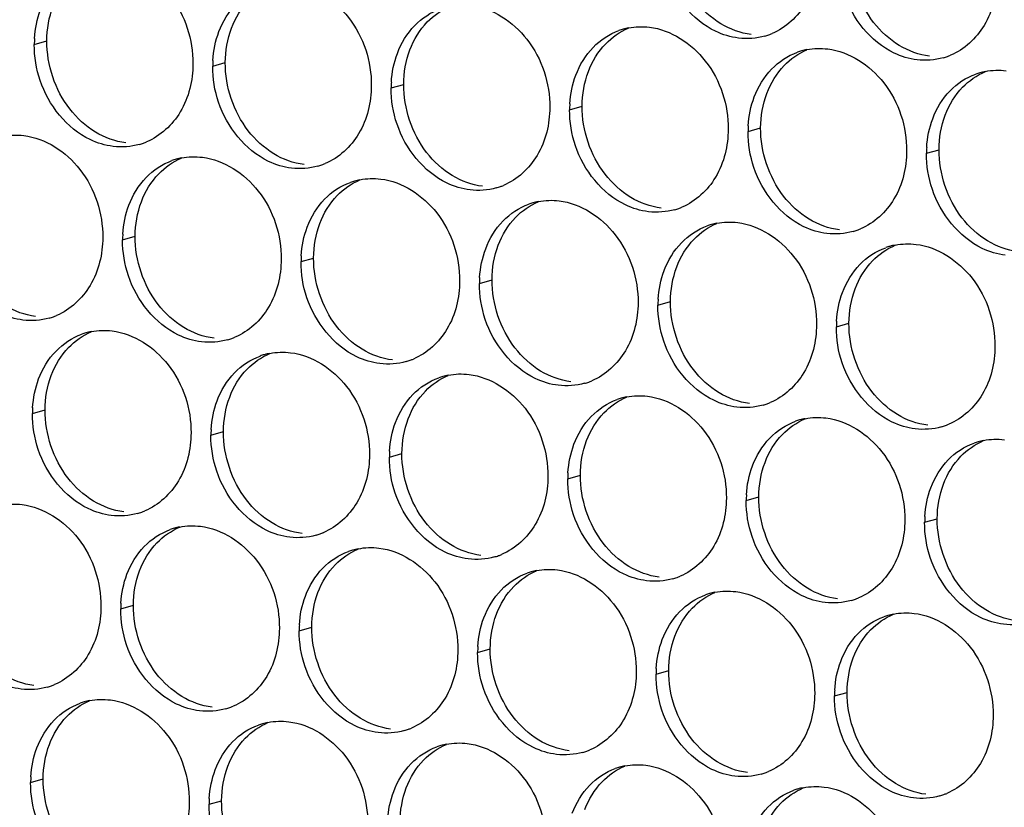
# Paper-space layout '45651_1_3' of a CAD drawing. Header units: millimetres. Extents: x -231 to 594, y 0 to 420.
# Tile 198 of 247: x 112.52 to 120.9, y 268.48 to 275.19. Entities that reach past the tile are written whole.
import ezdxf

# ---------------------------------------------------------------- set-up
doc = ezdxf.new("R2010")
doc.units = ezdxf.units.MM
doc.header["$LTSCALE"] = 32.67
doc.layers.add('02___PRT_ALL_AXES', color=7, linetype='CONTINUOUS')

psp = doc.layouts.new('45651_1_3')

# ---------------------------------------------------------------- linework, layer by layer
at = {"layer": '02___PRT_ALL_AXES', "color": 7, "linetype": 'CONTINUOUS'}
for p, q in [((112.644, 274.9772), (112.7512, 275.0078)), ((114.1636, 274.7917), (114.2708, 274.8224)), ((115.6832, 274.6062), (115.7904, 274.6369)), ((117.2028, 274.4207), (117.31, 274.4514)), ((118.7224, 274.2352), (118.8296, 274.2659)), ((120.242, 274.0498), (120.3492, 274.0804)), ((113.3961, 273.312), (113.5033, 273.3426)), ((114.9156, 273.1265), (115.0228, 273.1572)), ((116.4352, 272.941), (116.5424, 272.9717)), ((117.9548, 272.7555), (118.062, 272.7862)), ((119.4744, 272.5701), (119.5816, 272.6007)), ((112.6285, 271.8323), (112.7357, 271.8629)), ((114.1481, 271.6468), (114.2553, 271.6775)), ((115.6677, 271.4613), (115.7749, 271.492)), ((117.1872, 271.2758), (117.2944, 271.3065)), ((118.7068, 271.0904), (118.814, 271.121)), ((120.2264, 270.9049), (120.3336, 270.9356)), ((113.3805, 270.1671), (113.4877, 270.1978)), ((114.9001, 269.9816), (115.0073, 270.0123)), ((116.4197, 269.7961), (116.5269, 269.8268)), ((117.9393, 269.6106), (118.0465, 269.6413)), ((119.4589, 269.4252), (119.5661, 269.4559)), ((112.613, 268.6874), (112.7202, 268.718)), ((114.1325, 268.5019), (114.2397, 268.5326))]:
    psp.add_line(p, q, dxfattribs=at)
at = {"layer": '02___PRT_ALL_AXES', "color": 3, "linetype": 'CONTINUOUS'}
for centre, radius, start, end in [((117.8096, 274.5767), 0.5519, 100.97724, 105.93831), ((113.5359, 274.9727), 0.8918, 176.51802, 179.71686), ((117.8082, 274.5817), 0.5467, 105.94061, 109.76751), ((118.7157, 275.5746), 0.5467, 285.94061, 289.76751), ((118.7152, 275.5759), 0.5481, 289.77289, 292.73686), ((119.3278, 274.3962), 0.5467, 105.94061, 109.76751), ((119.3292, 274.3912), 0.5519, 100.97724, 105.93831), ((120.2353, 275.3891), 0.5467, 285.94061, 289.76751), ((120.2347, 275.3904), 0.5481, 289.77289, 292.73686), ((115.0554, 274.7873), 0.8918, 176.51802, 179.71686), ((120.8474, 274.2108), 0.5467, 105.94061, 109.76751), ((120.8488, 274.2057), 0.5519, 100.97724, 105.93831), ((116.575, 274.6018), 0.8918, 176.51802, 179.71686), ((118.0946, 274.4163), 0.8918, 176.51802, 179.71686), ((119.6142, 274.2308), 0.8918, 176.51802, 179.71686), ((113.3894, 274.6513), 0.5467, 285.94061, 289.76751), ((113.3888, 274.6526), 0.5481, 289.77289, 292.73686), ((121.1338, 274.0454), 0.8918, 176.51802, 179.71686), ((114.0015, 273.473), 0.5467, 105.94061, 109.76751), ((114.0029, 273.4679), 0.5519, 100.97724, 105.93831), ((114.909, 274.4658), 0.5467, 285.94061, 289.76751), ((114.9084, 274.4671), 0.5481, 289.77289, 292.73686), ((115.5211, 273.2875), 0.5467, 105.94061, 109.76751), ((115.5225, 273.2825), 0.5519, 100.97724, 105.93831), ((116.428, 274.2817), 0.5481, 289.77289, 292.73686), ((116.4285, 274.2803), 0.5467, 285.94061, 289.76751), ((117.0406, 273.102), 0.5467, 105.94061, 109.76751), ((117.042, 273.097), 0.5519, 100.97724, 105.93831), ((117.9481, 274.0949), 0.5467, 285.94061, 289.76751), ((117.9476, 274.0962), 0.5481, 289.77289, 292.73686), ((118.5602, 272.9165), 0.5467, 105.94061, 109.76751), ((118.5616, 272.9115), 0.5519, 100.97724, 105.93831), ((114.2879, 273.3076), 0.8918, 176.51802, 179.71686), ((119.4677, 273.9094), 0.5467, 285.94061, 289.76751), ((119.4672, 273.9107), 0.5481, 289.77289, 292.73686), ((120.0812, 272.726), 0.5519, 100.97724, 105.93831), ((120.0798, 272.7311), 0.5467, 105.94061, 109.76751), ((115.8075, 273.1221), 0.8918, 176.51802, 179.71686), ((117.3271, 272.9366), 0.8918, 176.51802, 179.71686), ((118.8466, 272.7511), 0.8918, 176.51802, 179.71686), ((112.6218, 273.1716), 0.5467, 285.94061, 289.76751), ((112.6213, 273.1729), 0.5481, 289.77289, 292.73686), ((120.3662, 272.5657), 0.8918, 176.51802, 179.71686), ((113.2339, 271.9933), 0.5467, 105.94061, 109.76751), ((113.2353, 271.9882), 0.5519, 100.97724, 105.93831), ((114.1414, 272.9861), 0.5467, 285.94061, 289.76751), ((114.1409, 272.9874), 0.5481, 289.77289, 292.73686), ((114.7549, 271.8027), 0.5519, 100.97724, 105.93831), ((114.7535, 271.8078), 0.5467, 105.94061, 109.76751), ((115.661, 272.8006), 0.5467, 285.94061, 289.76751), ((115.6604, 272.8019), 0.5481, 289.77289, 292.73686), ((116.2731, 271.6223), 0.5467, 105.94061, 109.76751), ((116.2745, 271.6173), 0.5519, 100.97724, 105.93831), ((117.1806, 272.6152), 0.5467, 285.94061, 289.76751), ((117.18, 272.6165), 0.5481, 289.77289, 292.73686), ((117.7927, 271.4368), 0.5467, 105.94061, 109.76751), ((117.7941, 271.4318), 0.5519, 100.97724, 105.93831), ((118.6996, 272.431), 0.5481, 289.77289, 292.73686), ((113.5203, 271.8279), 0.8918, 176.51802, 179.71686), ((118.7001, 272.4297), 0.5467, 285.94061, 289.76751), ((119.3122, 271.2513), 0.5467, 105.94061, 109.76751), ((119.3137, 271.2463), 0.5519, 100.97724, 105.93831), ((115.0399, 271.6424), 0.8918, 176.51802, 179.71686), ((120.2197, 272.2442), 0.5467, 285.94061, 289.76751), ((120.2192, 272.2455), 0.5481, 289.77289, 292.73686), ((120.8318, 271.0659), 0.5467, 105.94061, 109.76751), ((120.8332, 271.0608), 0.5519, 100.97724, 105.93831), ((116.5595, 271.4569), 0.8918, 176.51802, 179.71686), ((118.0791, 271.2714), 0.8918, 176.51802, 179.71686), ((119.5987, 271.0859), 0.8918, 176.51802, 179.71686), ((113.3733, 271.5077), 0.5481, 289.77289, 292.73686), ((113.3738, 271.5064), 0.5467, 285.94061, 289.76751), ((121.1182, 270.9005), 0.8918, 176.51802, 179.71686), ((113.9859, 270.3281), 0.5467, 105.94061, 109.76751), ((113.9873, 270.323), 0.5519, 100.97724, 105.93831), ((114.8934, 271.3209), 0.5467, 285.94061, 289.76751), ((114.8929, 271.3222), 0.5481, 289.77289, 292.73686), ((115.5055, 270.1426), 0.5467, 105.94061, 109.76751), ((115.5069, 270.1376), 0.5519, 100.97724, 105.93831), ((116.413, 271.1354), 0.5467, 285.94061, 289.76751), ((116.4125, 271.1368), 0.5481, 289.77289, 292.73686), ((117.0251, 269.9571), 0.5467, 105.94061, 109.76751), ((117.0265, 269.9521), 0.5519, 100.97724, 105.93831), ((117.9326, 270.95), 0.5467, 285.94061, 289.76751), ((117.9321, 270.9513), 0.5481, 289.77289, 292.73686), ((118.5447, 269.7716), 0.5467, 105.94061, 109.76751), ((118.5461, 269.7666), 0.5519, 100.97724, 105.93831), ((119.4522, 270.7645), 0.5467, 285.94061, 289.76751), ((119.4516, 270.7658), 0.5481, 289.77289, 292.73686), ((114.2723, 270.1627), 0.8918, 176.51802, 179.71686), ((120.0643, 269.5862), 0.5467, 105.94061, 109.76751), ((120.0657, 269.5811), 0.5519, 100.97724, 105.93831), ((115.7919, 269.9772), 0.8918, 176.51802, 179.71686), ((117.3115, 269.7917), 0.8918, 176.51802, 179.71686), ((118.8311, 269.6062), 0.8918, 176.51802, 179.71686), ((112.6063, 270.0267), 0.5467, 285.94061, 289.76751), ((112.6057, 270.028), 0.5481, 289.77289, 292.73686), ((120.3507, 269.4208), 0.8918, 176.51802, 179.71686), ((113.2184, 268.8484), 0.5467, 105.94061, 109.76751), ((113.2198, 268.8433), 0.5519, 100.97724, 105.93831), ((114.1259, 269.8412), 0.5467, 285.94061, 289.76751), ((114.1253, 269.8425), 0.5481, 289.77289, 292.73686), ((114.7379, 268.6629), 0.5467, 105.94061, 109.76751), ((114.7394, 268.6579), 0.5519, 100.97724, 105.93831), ((115.6454, 269.6557), 0.5467, 285.94061, 289.76751), ((115.6449, 269.6571), 0.5481, 289.77289, 292.73686), ((116.2575, 268.4774), 0.5467, 105.94061, 109.76751), ((116.2589, 268.4724), 0.5519, 100.97724, 105.93831), ((117.165, 269.4703), 0.5467, 285.94061, 289.76751), ((117.1645, 269.4716), 0.5481, 289.77289, 292.73686), ((117.7785, 268.2869), 0.5519, 100.97724, 105.93831), ((113.5048, 268.683), 0.8918, 176.51802, 179.71686), ((117.7771, 268.2919), 0.5467, 105.94061, 109.76751), ((118.6846, 269.2848), 0.5467, 285.94061, 289.76751), ((118.6841, 269.2861), 0.5481, 289.77289, 292.73686), ((119.2967, 268.1065), 0.5467, 105.94061, 109.76751), ((119.2981, 268.1014), 0.5519, 100.97724, 105.93831), ((120.2042, 269.0993), 0.5467, 285.94061, 289.76751), ((120.2037, 269.1006), 0.5481, 289.77289, 292.73686), ((115.0244, 268.4975), 0.8918, 176.51802, 179.71686)]:
    psp.add_arc(centre, radius, start, end, dxfattribs=at)
for points, knots in [([(119.3211, 275.7356), (119.3204, 275.5943), (119.2574, 275.3181), (119.0449, 275.1197), (118.927, 275.0704)], [0, 0, 0, 0, 0.525086, 1, 1, 1, 1]), ([(113.3233, 275.6809), (113.5076, 275.6584), (113.871, 275.4173), (113.9958, 275.0163), (113.9948, 274.8123)], [0, 0, 0, 0, 0.476473, 1, 1, 1, 1]), ([(118.6418, 275.0318), (118.5743, 275.04), (118.2939, 275.1239), (118.0902, 275.3849), (118.0203, 275.5933)], [0, 0, 0, 0, 0.236458, 1, 1, 1, 1]), ([(120.8407, 275.5501), (120.84, 275.4088), (120.777, 275.1326), (120.5645, 274.9343), (120.4466, 274.8849)], [0, 0, 0, 0, 0.525086, 1, 1, 1, 1]), ([(114.8429, 275.4955), (115.0272, 275.473), (115.3906, 275.2319), (115.5154, 274.8308), (115.5144, 274.6268)], [0, 0, 0, 0, 0.476473, 1, 1, 1, 1]), ([(120.1614, 274.8463), (120.0938, 274.8545), (119.8135, 274.9384), (119.6098, 275.1994), (119.5399, 275.4078)], [0, 0, 0, 0, 0.236458, 1, 1, 1, 1]), ([(116.3625, 275.31), (116.5468, 275.2875), (116.9101, 275.0464), (117.035, 274.6453), (117.0339, 274.4413)], [0, 0, 0, 0, 0.476473, 1, 1, 1, 1]), ([(117.882, 275.1245), (118.0663, 275.102), (118.4297, 274.8609), (118.5545, 274.4599), (118.5535, 274.2559)], [0, 0, 0, 0, 0.476473, 1, 1, 1, 1]), ([(119.4016, 274.939), (119.5859, 274.9165), (119.9493, 274.6754), (120.0741, 274.2744), (120.0731, 274.0704)], [0, 0, 0, 0, 0.476473, 1, 1, 1, 1]), ([(113.9948, 274.8123), (113.9941, 274.671), (113.9311, 274.3948), (113.7186, 274.1965), (113.6007, 274.1471)], [0, 0, 0, 0, 0.525086, 1, 1, 1, 1]), ([(113.3155, 274.1085), (113.2479, 274.1167), (112.9676, 274.2006), (112.7639, 274.4616), (112.694, 274.67)], [0, 0, 0, 0, 0.236458, 1, 1, 1, 1]), ([(115.5144, 274.6268), (115.5137, 274.4855), (115.4507, 274.2093), (115.2382, 274.011), (115.1203, 273.9616)], [0, 0, 0, 0, 0.525086, 1, 1, 1, 1]), ([(114.8351, 273.923), (114.7675, 273.9313), (114.4872, 274.0151), (114.2835, 274.2761), (114.2135, 274.4845)], [0, 0, 0, 0, 0.236458, 1, 1, 1, 1]), ([(117.0339, 274.4413), (117.0333, 274.3), (116.9703, 274.0238), (116.7577, 273.8255), (116.6399, 273.7761)], [0, 0, 0, 0, 0.525086, 1, 1, 1, 1]), ([(116.3547, 273.7375), (116.2871, 273.7458), (116.0067, 273.8296), (115.8031, 274.0906), (115.7331, 274.299)], [0, 0, 0, 0, 0.236458, 1, 1, 1, 1]), ([(112.5557, 274.2012), (112.74, 274.1787), (113.1034, 273.9376), (113.2282, 273.5366), (113.2272, 273.3326)], [0, 0, 0, 0, 0.476473, 1, 1, 1, 1]), ([(118.5535, 274.2559), (118.5528, 274.1146), (118.4899, 273.8383), (118.2773, 273.64), (118.1594, 273.5906)], [0, 0, 0, 0, 0.525086, 1, 1, 1, 1]), ([(117.8743, 273.5521), (117.8067, 273.5603), (117.5263, 273.6442), (117.3227, 273.9052), (117.2527, 274.1136)], [0, 0, 0, 0, 0.236458, 1, 1, 1, 1]), ([(120.0731, 274.0704), (120.0724, 273.9291), (120.0094, 273.6529), (119.7969, 273.4546), (119.679, 273.4052)], [0, 0, 0, 0, 0.525086, 1, 1, 1, 1]), ([(114.0753, 274.0158), (114.2596, 273.9933), (114.623, 273.7522), (114.7478, 273.3511), (114.7468, 273.1471)], [0, 0, 0, 0, 0.476473, 1, 1, 1, 1]), ([(119.3939, 273.3666), (119.3263, 273.3748), (119.0459, 273.4587), (118.8423, 273.7197), (118.7723, 273.9281)], [0, 0, 0, 0, 0.236458, 1, 1, 1, 1]), ([(115.5949, 273.8303), (115.7792, 273.8078), (116.1426, 273.5667), (116.2674, 273.1656), (116.2664, 272.9616)], [0, 0, 0, 0, 0.476473, 1, 1, 1, 1]), ([(120.9134, 273.1811), (120.8459, 273.1894), (120.5655, 273.2732), (120.3618, 273.5342), (120.2919, 273.7426)], [0, 0, 0, 0, 0.236458, 1, 1, 1, 1]), ([(117.1145, 273.6448), (117.2988, 273.6223), (117.6622, 273.3812), (117.787, 272.9801), (117.786, 272.7761)], [0, 0, 0, 0, 0.476473, 1, 1, 1, 1]), ([(118.6341, 273.4593), (118.8184, 273.4368), (119.1818, 273.1957), (119.3066, 272.7947), (119.3056, 272.5907)], [0, 0, 0, 0, 0.476473, 1, 1, 1, 1]), ([(113.2272, 273.3326), (113.2265, 273.1913), (113.1635, 272.9151), (112.951, 272.7168), (112.8331, 272.6674)], [0, 0, 0, 0, 0.525086, 1, 1, 1, 1]), ([(120.1537, 273.2739), (120.338, 273.2514), (120.7013, 273.0102), (120.8261, 272.6092), (120.8251, 272.4052)], [0, 0, 0, 0, 0.476473, 1, 1, 1, 1]), ([(112.548, 272.6288), (112.4804, 272.637), (112.2, 272.7209), (111.9964, 272.9819), (111.9264, 273.1903)], [0, 0, 0, 0, 0.236458, 1, 1, 1, 1]), ([(114.7468, 273.1471), (114.7461, 273.0058), (114.6831, 272.7296), (114.4706, 272.5313), (114.3527, 272.4819)], [0, 0, 0, 0, 0.525086, 1, 1, 1, 1]), ([(114.0675, 272.4433), (114, 272.4516), (113.7196, 272.5354), (113.5159, 272.7964), (113.446, 273.0048)], [0, 0, 0, 0, 0.236458, 1, 1, 1, 1]), ([(116.2664, 272.9616), (116.2657, 272.8203), (116.2027, 272.5441), (115.9902, 272.3458), (115.8723, 272.2964)], [0, 0, 0, 0, 0.525086, 1, 1, 1, 1]), ([(115.5871, 272.2578), (115.5196, 272.2661), (115.2392, 272.3499), (115.0355, 272.6109), (114.9656, 272.8193)], [0, 0, 0, 0, 0.236458, 1, 1, 1, 1]), ([(117.786, 272.7761), (117.7853, 272.6348), (117.7223, 272.3586), (117.5098, 272.1603), (117.3919, 272.1109)], [0, 0, 0, 0, 0.525086, 1, 1, 1, 1]), ([(117.1067, 272.0724), (117.0391, 272.0806), (116.7588, 272.1645), (116.5551, 272.4255), (116.4852, 272.6339)], [0, 0, 0, 0, 0.236458, 1, 1, 1, 1]), ([(113.3078, 272.536), (113.4921, 272.5136), (113.8554, 272.2724), (113.9802, 271.8714), (113.9792, 271.6674)], [0, 0, 0, 0, 0.476473, 1, 1, 1, 1]), ([(119.3056, 272.5907), (119.3049, 272.4494), (119.2419, 272.1732), (119.0293, 271.9748), (118.9115, 271.9255)], [0, 0, 0, 0, 0.525086, 1, 1, 1, 1]), ([(118.6263, 271.8869), (118.5587, 271.8951), (118.2783, 271.979), (118.0747, 272.24), (118.0047, 272.4484)], [0, 0, 0, 0, 0.236458, 1, 1, 1, 1]), ([(114.8273, 272.3506), (115.0116, 272.3281), (115.375, 272.087), (115.4998, 271.6859), (115.4988, 271.4819)], [0, 0, 0, 0, 0.476473, 1, 1, 1, 1]), ([(120.8251, 272.4052), (120.8244, 272.2639), (120.7615, 271.9877), (120.5489, 271.7894), (120.4311, 271.74)], [0, 0, 0, 0, 0.525086, 1, 1, 1, 1]), ([(120.1459, 271.7014), (120.0783, 271.7097), (119.7979, 271.7935), (119.5943, 272.0545), (119.5243, 272.2629)], [0, 0, 0, 0, 0.236458, 1, 1, 1, 1]), ([(116.3469, 272.1651), (116.5312, 272.1426), (116.8946, 271.9015), (117.0194, 271.5004), (117.0184, 271.2964)], [0, 0, 0, 0, 0.476473, 1, 1, 1, 1]), ([(117.8665, 271.9796), (118.0508, 271.9571), (118.4142, 271.716), (118.539, 271.315), (118.538, 271.111)], [0, 0, 0, 0, 0.476473, 1, 1, 1, 1]), ([(119.3861, 271.7941), (119.5704, 271.7716), (119.9338, 271.5305), (120.0586, 271.1295), (120.0576, 270.9255)], [0, 0, 0, 0, 0.476473, 1, 1, 1, 1]), ([(113.9792, 271.6674), (113.9785, 271.5261), (113.9156, 271.2499), (113.703, 271.0516), (113.5852, 271.0022)], [0, 0, 0, 0, 0.525086, 1, 1, 1, 1]), ([(113.3, 270.9636), (113.2324, 270.9719), (112.952, 271.0557), (112.7484, 271.3167), (112.6784, 271.5251)], [0, 0, 0, 0, 0.236458, 1, 1, 1, 1]), ([(115.4988, 271.4819), (115.4981, 271.3406), (115.4351, 271.0644), (115.2226, 270.8661), (115.1047, 270.8167)], [0, 0, 0, 0, 0.525086, 1, 1, 1, 1]), ([(114.8196, 270.7781), (114.752, 270.7864), (114.4716, 270.8702), (114.268, 271.1312), (114.198, 271.3396)], [0, 0, 0, 0, 0.236458, 1, 1, 1, 1]), ([(117.0184, 271.2964), (117.0177, 271.1551), (116.9547, 270.8789), (116.7422, 270.6806), (116.6243, 270.6312)], [0, 0, 0, 0, 0.525086, 1, 1, 1, 1]), ([(116.3391, 270.5927), (116.2716, 270.6009), (115.9912, 270.6848), (115.7875, 270.9458), (115.7176, 271.1542)], [0, 0, 0, 0, 0.236458, 1, 1, 1, 1]), ([(118.538, 271.111), (118.5373, 270.9697), (118.4743, 270.6935), (118.2618, 270.4951), (118.1439, 270.4458)], [0, 0, 0, 0, 0.525086, 1, 1, 1, 1]), ([(112.5402, 271.0563), (112.7245, 271.0338), (113.0879, 270.7927), (113.2127, 270.3917), (113.2117, 270.1877)], [0, 0, 0, 0, 0.476473, 1, 1, 1, 1]), ([(117.8587, 270.4072), (117.7912, 270.4154), (117.5108, 270.4993), (117.3071, 270.7603), (117.2372, 270.9687)], [0, 0, 0, 0, 0.236458, 1, 1, 1, 1]), ([(120.0576, 270.9255), (120.0569, 270.7842), (119.9939, 270.508), (119.7814, 270.3097), (119.6635, 270.2603)], [0, 0, 0, 0, 0.525086, 1, 1, 1, 1]), ([(114.0598, 270.8709), (114.2441, 270.8484), (114.6075, 270.6073), (114.7323, 270.2062), (114.7313, 270.0022)], [0, 0, 0, 0, 0.476473, 1, 1, 1, 1]), ([(119.3783, 270.2217), (119.3107, 270.2299), (119.0304, 270.3138), (118.8267, 270.5748), (118.7568, 270.7832)], [0, 0, 0, 0, 0.236458, 1, 1, 1, 1]), ([(115.5794, 270.6854), (115.7637, 270.6629), (116.127, 270.4218), (116.2519, 270.0207), (116.2508, 269.8167)], [0, 0, 0, 0, 0.476473, 1, 1, 1, 1]), ([(120.8979, 270.0362), (120.8303, 270.0445), (120.55, 270.1283), (120.3463, 270.3893), (120.2763, 270.5977)], [0, 0, 0, 0, 0.236458, 1, 1, 1, 1]), ([(117.0989, 270.4999), (117.2832, 270.4774), (117.6466, 270.2363), (117.7714, 269.8353), (117.7704, 269.6313)], [0, 0, 0, 0, 0.476473, 1, 1, 1, 1]), ([(118.6185, 270.3144), (118.8028, 270.2919), (119.1662, 270.0508), (119.291, 269.6498), (119.29, 269.4458)], [0, 0, 0, 0, 0.476473, 1, 1, 1, 1]), ([(113.2117, 270.1877), (113.211, 270.0464), (113.148, 269.7702), (112.9355, 269.5719), (112.8176, 269.5225)], [0, 0, 0, 0, 0.525086, 1, 1, 1, 1]), ([(120.1381, 270.129), (120.3224, 270.1065), (120.6858, 269.8654), (120.8106, 269.4643), (120.8096, 269.2603)], [0, 0, 0, 0, 0.476473, 1, 1, 1, 1]), ([(112.5324, 269.4839), (112.4648, 269.4921), (112.1845, 269.576), (111.9808, 269.837), (111.9109, 270.0454)], [0, 0, 0, 0, 0.236458, 1, 1, 1, 1]), ([(114.7313, 270.0022), (114.7306, 269.8609), (114.6676, 269.5847), (114.455, 269.3864), (114.3372, 269.337)], [0, 0, 0, 0, 0.525086, 1, 1, 1, 1]), ([(114.052, 269.2984), (113.9844, 269.3067), (113.7041, 269.3905), (113.5004, 269.6515), (113.4304, 269.8599)], [0, 0, 0, 0, 0.236458, 1, 1, 1, 1]), ([(116.2508, 269.8167), (116.2501, 269.6754), (116.1872, 269.3992), (115.9746, 269.2009), (115.8568, 269.1515)], [0, 0, 0, 0, 0.525086, 1, 1, 1, 1]), ([(115.5716, 269.1129), (115.504, 269.1212), (115.2236, 269.205), (115.02, 269.4661), (114.95, 269.6745)], [0, 0, 0, 0, 0.236458, 1, 1, 1, 1]), ([(117.7704, 269.6313), (117.7697, 269.49), (117.7067, 269.2137), (117.4942, 269.0154), (117.3763, 268.966)], [0, 0, 0, 0, 0.525086, 1, 1, 1, 1]), ([(117.0912, 268.9275), (117.0236, 268.9357), (116.7432, 269.0196), (116.5396, 269.2806), (116.4696, 269.489)], [0, 0, 0, 0, 0.236458, 1, 1, 1, 1]), ([(119.29, 269.4458), (119.2893, 269.3045), (119.2263, 269.0283), (119.0138, 268.83), (118.8959, 268.7806)], [0, 0, 0, 0, 0.525086, 1, 1, 1, 1]), ([(113.2922, 269.3912), (113.4765, 269.3687), (113.8399, 269.1276), (113.9647, 268.7265), (113.9637, 268.5225)], [0, 0, 0, 0, 0.476473, 1, 1, 1, 1]), ([(118.6108, 268.742), (118.5432, 268.7502), (118.2628, 268.8341), (118.0591, 269.0951), (117.9892, 269.3035)], [0, 0, 0, 0, 0.236458, 1, 1, 1, 1]), ([(120.8096, 269.2603), (120.8089, 269.119), (120.7459, 268.8428), (120.5334, 268.6445), (120.4155, 268.5951)], [0, 0, 0, 0, 0.525086, 1, 1, 1, 1]), ([(114.8118, 269.2057), (114.9961, 269.1832), (115.3595, 268.9421), (115.4843, 268.541), (115.4833, 268.337)], [0, 0, 0, 0, 0.476473, 1, 1, 1, 1]), ([(120.1303, 268.5565), (120.0628, 268.5648), (119.7824, 268.6486), (119.5787, 268.9096), (119.5088, 269.118)], [0, 0, 0, 0, 0.236458, 1, 1, 1, 1]), ([(116.3314, 269.0202), (116.5157, 268.9977), (116.8791, 268.7566), (117.0039, 268.3555), (117.0029, 268.1516)], [0, 0, 0, 0, 0.476473, 1, 1, 1, 1]), ([(117.851, 268.8347), (118.0353, 268.8122), (118.3986, 268.5711), (118.5235, 268.1701), (118.5224, 267.9661)], [0, 0, 0, 0, 0.476473, 1, 1, 1, 1]), ([(119.3705, 268.6493), (119.5548, 268.6268), (119.9182, 268.3857), (120.043, 267.9846), (120.042, 267.7806)], [0, 0, 0, 0, 0.476473, 1, 1, 1, 1]), ([(113.9637, 268.5225), (113.963, 268.3812), (113.9, 268.105), (113.6875, 267.9067), (113.5696, 267.8573)], [0, 0, 0, 0, 0.525086, 1, 1, 1, 1])]:
    psp.add_open_spline(points, degree=3, knots=knots, dxfattribs=at)
at = {"layer": '02___PRT_ALL_AXES', "color": 7, "linetype": 'CONTINUOUS'}
for points in [[(119.7922, 275.1655), (119.6674, 275.3269), (119.5961, 275.5416), (119.5971, 275.7456)], [(112.7512, 275.0078), (112.7517, 275.1076), (112.769, 275.2091), (112.8041, 275.3024)], [(114.3237, 275.117), (114.3565, 275.2041), (114.4067, 275.2872), (114.4714, 275.3542)], [(115.991, 275.1687), (116.0454, 275.225), (116.1122, 275.2718), (116.1845, 275.3021)], [(118.4909, 275.1538), (118.407, 275.2046), (118.3326, 275.2735), (118.2726, 275.351)], [(114.2708, 274.8224), (114.2713, 274.9221), (114.2886, 275.0236), (114.3237, 275.117)], [(115.8433, 274.9315), (115.8761, 275.0186), (115.9263, 275.1017), (115.991, 275.1687)], [(117.5105, 274.9832), (117.565, 275.0396), (117.6318, 275.0863), (117.7041, 275.1166)], [(118.749, 275.0625), (118.6584, 275.0735), (118.569, 275.1065), (118.4909, 275.1538)], [(120.0105, 274.9684), (119.9266, 275.0192), (119.8522, 275.088), (119.7922, 275.1655)], [(112.9463, 274.4277), (112.8215, 274.5891), (112.7502, 274.8038), (112.7512, 275.0078)], [(117.3629, 274.746), (117.3957, 274.8332), (117.4458, 274.9162), (117.5105, 274.9832)], [(120.2686, 274.877), (120.178, 274.888), (120.0885, 274.9211), (120.0105, 274.9684)], [(115.7904, 274.6369), (115.7909, 274.7366), (115.8082, 274.8381), (115.8433, 274.9315)], [(119.0301, 274.7977), (119.0846, 274.8541), (119.1514, 274.9009), (119.2237, 274.9311)], [(114.4659, 274.2423), (114.3411, 274.4036), (114.2698, 274.6184), (114.2708, 274.8224)], [(118.8825, 274.5605), (118.9153, 274.6477), (118.9654, 274.7307), (119.0301, 274.7977)], [(117.31, 274.4514), (117.3105, 274.5512), (117.3277, 274.6526), (117.3629, 274.746)], [(120.5497, 274.6122), (120.6041, 274.6686), (120.671, 274.7154), (120.7432, 274.7457)], [(115.9855, 274.0568), (115.8607, 274.2182), (115.7894, 274.4329), (115.7904, 274.6369)], [(120.4021, 274.375), (120.4349, 274.4622), (120.485, 274.5453), (120.5497, 274.6122)], [(118.8296, 274.2659), (118.8301, 274.3657), (118.8473, 274.4671), (118.8825, 274.5605)], [(117.5051, 273.8713), (117.3802, 274.0327), (117.309, 274.2474), (117.31, 274.4514)], [(113.1646, 274.2306), (113.0807, 274.2814), (113.0063, 274.3502), (112.9463, 274.4277)], [(120.3492, 274.0804), (120.3497, 274.1802), (120.3669, 274.2817), (120.4021, 274.375)], [(113.4227, 274.1392), (113.3321, 274.1502), (113.2426, 274.1833), (113.1646, 274.2306)], [(114.6841, 274.0451), (114.6003, 274.0959), (114.5259, 274.1647), (114.4659, 274.2423)], [(119.0246, 273.6858), (118.8998, 273.8472), (118.8286, 274.0619), (118.8296, 274.2659)], [(114.9423, 273.9537), (114.8517, 273.9648), (114.7622, 273.9978), (114.6841, 274.0451)], [(116.2037, 273.8596), (116.1199, 273.9104), (116.0455, 273.9792), (115.9855, 274.0568)], [(120.5442, 273.5004), (120.4194, 273.6617), (120.3481, 273.8764), (120.3492, 274.0804)], [(113.7038, 273.8744), (113.7582, 273.9308), (113.8251, 273.9776), (113.8973, 274.0079)], [(113.5562, 273.6372), (113.589, 273.7244), (113.6391, 273.8075), (113.7038, 273.8744)], [(116.4619, 273.7682), (116.3713, 273.7793), (116.2818, 273.8123), (116.2037, 273.8596)], [(117.7233, 273.6741), (117.6395, 273.7249), (117.565, 273.7938), (117.5051, 273.8713)], [(115.2234, 273.689), (115.2778, 273.7453), (115.3447, 273.7921), (115.4169, 273.8224)], [(115.0757, 273.4518), (115.1085, 273.5389), (115.1587, 273.622), (115.2234, 273.689)], [(119.2429, 273.4887), (119.159, 273.5395), (119.0846, 273.6083), (119.0246, 273.6858)], [(113.5033, 273.3426), (113.5038, 273.4424), (113.521, 273.5439), (113.5562, 273.6372)], [(116.743, 273.5035), (116.7974, 273.5598), (116.8642, 273.6066), (116.9365, 273.6369)], [(117.9815, 273.5827), (117.8909, 273.5938), (117.8014, 273.6268), (117.7233, 273.6741)], [(115.0228, 273.1572), (115.0233, 273.2569), (115.0406, 273.3584), (115.0757, 273.4518)], [(116.5953, 273.2663), (116.6281, 273.3535), (116.6783, 273.4365), (116.743, 273.5035)], [(118.2626, 273.318), (118.317, 273.3744), (118.3838, 273.4211), (118.4561, 273.4514)], [(119.5011, 273.3973), (119.4104, 273.4083), (119.321, 273.4414), (119.2429, 273.4887)], [(120.7625, 273.3032), (120.6786, 273.354), (120.6042, 273.4228), (120.5442, 273.5004)], [(113.6983, 272.7626), (113.5735, 272.9239), (113.5022, 273.1386), (113.5033, 273.3426)], [(116.5424, 272.9717), (116.5429, 273.0715), (116.5602, 273.1729), (116.5953, 273.2663)], [(118.1149, 273.0808), (118.1477, 273.168), (118.1979, 273.251), (118.2626, 273.318)], [(119.7822, 273.1325), (119.8366, 273.1889), (119.9034, 273.2357), (119.9757, 273.2659)], [(121.0206, 273.2118), (120.93, 273.2229), (120.8406, 273.2559), (120.7625, 273.3032)], [(115.2179, 272.5771), (115.0931, 272.7384), (115.0218, 272.9532), (115.0228, 273.1572)], [(119.6345, 272.8953), (119.6673, 272.9825), (119.7175, 273.0655), (119.7822, 273.1325)], [(118.062, 272.7862), (118.0625, 272.886), (118.0798, 272.9874), (118.1149, 273.0808)], [(116.7375, 272.3916), (116.6127, 272.553), (116.5414, 272.7677), (116.5424, 272.9717)], [(119.5816, 272.6007), (119.5821, 272.7005), (119.5993, 272.802), (119.6345, 272.8953)], [(113.9166, 272.5654), (113.8327, 272.6162), (113.7583, 272.685), (113.6983, 272.7626)], [(118.2571, 272.2061), (118.1323, 272.3675), (118.061, 272.5822), (118.062, 272.7862)], [(112.6552, 272.6595), (112.5645, 272.6705), (112.4751, 272.7036), (112.397, 272.7509)], [(119.7767, 272.0207), (119.6518, 272.182), (119.5806, 272.3967), (119.5816, 272.6007)], [(112.9363, 272.3947), (112.9907, 272.4511), (113.0575, 272.4979), (113.1298, 272.5281)], [(114.1747, 272.474), (114.0841, 272.4851), (113.9947, 272.5181), (113.9166, 272.5654)], [(115.4362, 272.3799), (115.3523, 272.4307), (115.2779, 272.4995), (115.2179, 272.5771)], [(112.7886, 272.1575), (112.8214, 272.2447), (112.8716, 272.3277), (112.9363, 272.3947)], [(114.4558, 272.2093), (114.5103, 272.2656), (114.5771, 272.3124), (114.6494, 272.3427)], [(115.6943, 272.2885), (115.6037, 272.2996), (115.5142, 272.3326), (115.4362, 272.3799)], [(116.9558, 272.1944), (116.8719, 272.2452), (116.7975, 272.3141), (116.7375, 272.3916)], [(114.3082, 271.9721), (114.341, 272.0592), (114.3911, 272.1423), (114.4558, 272.2093)], [(117.2139, 272.103), (117.1233, 272.1141), (117.0338, 272.1471), (116.9558, 272.1944)], [(118.4753, 272.009), (118.3915, 272.0598), (118.3171, 272.1286), (118.2571, 272.2061)], [(112.7357, 271.8629), (112.7362, 271.9627), (112.7534, 272.0642), (112.7886, 272.1575)], [(115.9754, 272.0238), (116.0299, 272.0801), (116.0967, 272.1269), (116.1689, 272.1572)], [(115.8278, 271.7866), (115.8606, 271.8738), (115.9107, 271.9568), (115.9754, 272.0238)], [(118.7335, 271.9176), (118.6429, 271.9286), (118.5534, 271.9617), (118.4753, 272.009)], [(119.9949, 271.8235), (119.9111, 271.8743), (119.8366, 271.9431), (119.7767, 272.0207)], [(114.2553, 271.6775), (114.2558, 271.7772), (114.273, 271.8787), (114.3082, 271.9721)], [(117.495, 271.8383), (117.5494, 271.8947), (117.6163, 271.9414), (117.6885, 271.9717)], [(112.9308, 271.2829), (112.8059, 271.4442), (112.7347, 271.6589), (112.7357, 271.8629)], [(115.7749, 271.492), (115.7754, 271.5918), (115.7926, 271.6932), (115.8278, 271.7866)], [(117.3473, 271.6011), (117.3802, 271.6883), (117.4303, 271.7713), (117.495, 271.8383)], [(119.0146, 271.6528), (119.069, 271.7092), (119.1358, 271.756), (119.2081, 271.7862)], [(120.2531, 271.7321), (120.1625, 271.7431), (120.073, 271.7762), (119.9949, 271.8235)], [(114.4503, 271.0974), (114.3255, 271.2587), (114.2543, 271.4735), (114.2553, 271.6775)], [(117.2944, 271.3065), (117.2949, 271.4063), (117.3122, 271.5077), (117.3473, 271.6011)], [(118.8669, 271.4156), (118.8997, 271.5028), (118.9499, 271.5858), (119.0146, 271.6528)], [(120.5342, 271.4674), (120.5886, 271.5237), (120.6554, 271.5705), (120.7277, 271.6008)], [(115.9699, 270.9119), (115.8451, 271.0733), (115.7739, 271.288), (115.7749, 271.492)], [(120.3865, 271.2302), (120.4193, 271.3173), (120.4695, 271.4004), (120.5342, 271.4674)], [(118.814, 271.121), (118.8145, 271.2208), (118.8318, 271.3223), (118.8669, 271.4156)], [(113.149, 271.0857), (113.0652, 271.1365), (112.9907, 271.2053), (112.9308, 271.2829)], [(117.4895, 270.7264), (117.3647, 270.8878), (117.2934, 271.1025), (117.2944, 271.3065)], [(120.3336, 270.9356), (120.3341, 271.0353), (120.3514, 271.1368), (120.3865, 271.2302)], [(113.4072, 270.9943), (113.3166, 271.0053), (113.2271, 271.0384), (113.149, 271.0857)], [(114.6686, 270.9002), (114.5847, 270.951), (114.5103, 271.0198), (114.4503, 271.0974)], [(119.0091, 270.5409), (118.8843, 270.7023), (118.813, 270.917), (118.814, 271.121)], [(120.5287, 270.3555), (120.4039, 270.5168), (120.3326, 270.7316), (120.3336, 270.9356)], [(113.6883, 270.7296), (113.7427, 270.7859), (113.8095, 270.8327), (113.8818, 270.863)], [(114.9268, 270.8088), (114.8361, 270.8199), (114.7467, 270.8529), (114.6686, 270.9002)], [(116.1882, 270.7147), (116.1043, 270.7655), (116.0299, 270.8343), (115.9699, 270.9119)], [(113.5406, 270.4924), (113.5734, 270.5795), (113.6236, 270.6626), (113.6883, 270.7296)], [(115.2079, 270.5441), (115.2623, 270.6004), (115.3291, 270.6472), (115.4014, 270.6775)], [(116.4463, 270.6233), (116.3557, 270.6344), (116.2663, 270.6674), (116.1882, 270.7147)], [(117.7078, 270.5292), (117.6239, 270.5801), (117.5495, 270.6489), (117.4895, 270.7264)], [(115.0602, 270.3069), (115.093, 270.394), (115.1432, 270.4771), (115.2079, 270.5441)], [(117.9659, 270.4379), (117.8753, 270.4489), (117.7858, 270.4819), (117.7078, 270.5292)], [(119.2274, 270.3438), (119.1435, 270.3946), (119.0691, 270.4634), (119.0091, 270.5409)], [(113.4877, 270.1978), (113.4882, 270.2975), (113.5055, 270.399), (113.5406, 270.4924)], [(116.7274, 270.3586), (116.7819, 270.415), (116.8487, 270.4617), (116.921, 270.492)], [(116.5798, 270.1214), (116.6126, 270.2086), (116.6627, 270.2916), (116.7274, 270.3586)], [(119.4855, 270.2524), (119.3949, 270.2634), (119.3054, 270.2965), (119.2274, 270.3438)], [(120.7469, 270.1583), (120.6631, 270.2091), (120.5887, 270.2779), (120.5287, 270.3555)], [(115.0073, 270.0123), (115.0078, 270.112), (115.025, 270.2135), (115.0602, 270.3069)], [(118.247, 270.1731), (118.3015, 270.2295), (118.3683, 270.2763), (118.4406, 270.3065)], [(113.6828, 269.6177), (113.558, 269.779), (113.4867, 269.9938), (113.4877, 270.1978)], [(118.0994, 269.9359), (118.1322, 270.0231), (118.1823, 270.1061), (118.247, 270.1731)], [(116.5269, 269.8268), (116.5274, 269.9266), (116.5446, 270.028), (116.5798, 270.1214)], [(119.7666, 269.9876), (119.821, 270.044), (119.8879, 270.0908), (119.9601, 270.1211)], [(121.0051, 270.0669), (120.9145, 270.078), (120.825, 270.111), (120.7469, 270.1583)], [(115.2024, 269.4322), (115.0776, 269.5936), (115.0063, 269.8083), (115.0073, 270.0123)], [(118.0465, 269.6413), (118.047, 269.7411), (118.0642, 269.8426), (118.0994, 269.9359)], [(119.6189, 269.7504), (119.6518, 269.8376), (119.7019, 269.9207), (119.7666, 269.9876)], [(116.7219, 269.2467), (116.5971, 269.4081), (116.5259, 269.6228), (116.5269, 269.8268)], [(119.5661, 269.4559), (119.5665, 269.5556), (119.5838, 269.6571), (119.6189, 269.7504)], [(112.6396, 269.5146), (112.549, 269.5256), (112.4595, 269.5587), (112.3815, 269.606)], [(113.901, 269.4205), (113.8172, 269.4713), (113.7428, 269.5401), (113.6828, 269.6177)], [(118.2415, 269.0612), (118.1167, 269.2226), (118.0455, 269.4373), (118.0465, 269.6413)], [(114.1592, 269.3291), (114.0686, 269.3402), (113.9791, 269.3732), (113.901, 269.4205)], [(115.4206, 269.235), (115.3368, 269.2858), (115.2623, 269.3546), (115.2024, 269.4322)], [(119.7611, 268.8758), (119.6363, 269.0371), (119.565, 269.2519), (119.5661, 269.4559)], [(112.9207, 269.2498), (112.9751, 269.3062), (113.042, 269.353), (113.1142, 269.3833)], [(112.773, 269.0126), (112.8059, 269.0998), (112.856, 269.1829), (112.9207, 269.2498)], [(116.9402, 269.0495), (116.8564, 269.1003), (116.7819, 269.1692), (116.7219, 269.2467)], [(114.4403, 269.0644), (114.4947, 269.1207), (114.5616, 269.1675), (114.6338, 269.1978)], [(115.6788, 269.1436), (115.5882, 269.1547), (115.4987, 269.1877), (115.4206, 269.235)], [(112.7202, 268.718), (112.7206, 268.8178), (112.7379, 268.9193), (112.773, 269.0126)], [(114.2926, 268.8272), (114.3254, 268.9143), (114.3756, 268.9974), (114.4403, 269.0644)], [(115.9599, 268.8789), (116.0143, 268.9353), (116.0811, 268.982), (116.1534, 269.0123)], [(117.1984, 268.9581), (117.1078, 268.9692), (117.0183, 269.0022), (116.9402, 269.0495)], [(118.4598, 268.8641), (118.3759, 268.9149), (118.3015, 268.9837), (118.2415, 269.0612)], [(114.2397, 268.5326), (114.2402, 268.6323), (114.2575, 268.7338), (114.2926, 268.8272)], [(115.8122, 268.6417), (115.845, 268.7289), (115.8952, 268.8119), (115.9599, 268.8789)], [(117.4795, 268.6934), (117.5339, 268.7498), (117.6007, 268.7966), (117.673, 268.8268)], [(118.718, 268.7727), (118.6273, 268.7837), (118.5379, 268.8168), (118.4598, 268.8641)], [(119.9794, 268.6786), (119.8955, 268.7294), (119.8211, 268.7982), (119.7611, 268.8758)], [(112.9152, 268.138), (112.7904, 268.2993), (112.7191, 268.5141), (112.7202, 268.718)], [(117.3318, 268.4562), (117.3646, 268.5434), (117.4148, 268.6264), (117.4795, 268.6934)], [(120.2375, 268.5872), (120.1469, 268.5983), (120.0575, 268.6313), (119.9794, 268.6786)], [(115.7593, 268.3471), (115.7598, 268.4469), (115.7771, 268.5483), (115.8122, 268.6417)], [(118.999, 268.5079), (119.0535, 268.5643), (119.1203, 268.6111), (119.1926, 268.6414)], [(114.4348, 267.9525), (114.31, 268.1139), (114.2387, 268.3286), (114.2397, 268.5326)], [(118.8514, 268.2707), (118.8842, 268.3579), (118.9343, 268.441), (118.999, 268.5079)]]:
    psp.add_open_spline(points, degree=3, dxfattribs=at)
at = {"layer": '02___PRT_ALL_AXES', "color": 3, "linetype": 'CONTINUOUS'}
for points in [[(114.2165, 275.0863), (114.2493, 275.1734), (114.2995, 275.2565), (114.3642, 275.3235)], [(115.8838, 275.138), (115.9446, 275.201), (116.0213, 275.2521), (116.1037, 275.2817)], [(112.6457, 275.0269), (112.6507, 275.1101), (112.6676, 275.1937), (112.6969, 275.2718)], [(115.7361, 274.9008), (115.7689, 274.988), (115.8191, 275.071), (115.8838, 275.138)], [(117.7045, 275.1185), (117.7626, 275.1298), (117.8233, 275.1317), (117.882, 275.1245)], [(114.1653, 274.8414), (114.1703, 274.9247), (114.1871, 275.0082), (114.2165, 275.0863)], [(117.4034, 274.9525), (117.4642, 275.0155), (117.5409, 275.0666), (117.6233, 275.0962)], [(118.8658, 275.0489), (118.7938, 275.0283), (118.7162, 275.0227), (118.6418, 275.0318)], [(112.694, 274.67), (112.661, 274.7683), (112.6435, 274.8734), (112.644, 274.9772)], [(117.2557, 274.7153), (117.2885, 274.8025), (117.3386, 274.8855), (117.4034, 274.9525)], [(119.2241, 274.933), (119.2822, 274.9443), (119.3429, 274.9462), (119.4016, 274.939)], [(115.6848, 274.656), (115.6899, 274.7392), (115.7067, 274.8228), (115.7361, 274.9008)], [(118.9229, 274.767), (118.9838, 274.83), (119.0605, 274.8811), (119.1429, 274.9107)], [(120.3854, 274.8634), (120.3134, 274.8428), (120.2358, 274.8372), (120.1614, 274.8463)], [(114.2135, 274.4845), (114.1805, 274.5829), (114.1631, 274.6879), (114.1636, 274.7917)], [(117.2044, 274.4705), (117.2095, 274.5537), (117.2263, 274.6373), (117.2557, 274.7153)], [(118.7753, 274.5298), (118.8081, 274.617), (118.8582, 274.7001), (118.9229, 274.767)], [(120.4425, 274.5816), (120.5034, 274.6446), (120.5801, 274.6956), (120.6625, 274.7253)], [(120.7437, 274.7476), (120.8018, 274.7588), (120.8624, 274.7607), (120.9212, 274.7536)], [(115.7331, 274.299), (115.7001, 274.3974), (115.6827, 274.5025), (115.6832, 274.6062)], [(118.724, 274.285), (118.7291, 274.3682), (118.7459, 274.4518), (118.7753, 274.5298)], [(120.2949, 274.3444), (120.3277, 274.4315), (120.3778, 274.5146), (120.4425, 274.5816)], [(117.2527, 274.1136), (117.2197, 274.2119), (117.2023, 274.317), (117.2028, 274.4207)], [(120.2436, 274.0995), (120.2487, 274.1828), (120.2655, 274.2663), (120.2949, 274.3444)], [(112.3782, 274.1952), (112.4363, 274.2065), (112.497, 274.2084), (112.5557, 274.2012)], [(118.7723, 273.9281), (118.7393, 274.0264), (118.7219, 274.1315), (118.7224, 274.2352)], [(113.5395, 274.1256), (113.4675, 274.105), (113.3899, 274.0994), (113.3155, 274.1085)], [(113.8978, 274.0098), (113.9559, 274.021), (114.0165, 274.0229), (114.0753, 274.0158)], [(120.2919, 273.7426), (120.2589, 273.841), (120.2414, 273.946), (120.242, 274.0498)], [(113.5966, 273.8438), (113.6575, 273.9068), (113.7342, 273.9578), (113.8166, 273.9875)], [(115.0591, 273.9401), (114.9871, 273.9196), (114.9094, 273.9139), (114.8351, 273.923)], [(113.449, 273.6066), (113.4818, 273.6937), (113.5319, 273.7768), (113.5966, 273.8438)], [(115.1162, 273.6583), (115.177, 273.7213), (115.2537, 273.7724), (115.3362, 273.802)], [(115.4174, 273.8243), (115.4755, 273.8356), (115.5361, 273.8375), (115.5949, 273.8303)], [(116.5787, 273.7546), (116.5067, 273.7341), (116.429, 273.7285), (116.3547, 273.7375)], [(113.3977, 273.3617), (113.4028, 273.445), (113.4196, 273.5285), (113.449, 273.6066)], [(114.9685, 273.4211), (115.0014, 273.5083), (115.0515, 273.5913), (115.1162, 273.6583)], [(116.6358, 273.4728), (116.6966, 273.5358), (116.7733, 273.5869), (116.8557, 273.6165)], [(116.937, 273.6388), (116.9951, 273.6501), (117.0557, 273.652), (117.1145, 273.6448)], [(118.0983, 273.5692), (118.0263, 273.5486), (117.9486, 273.543), (117.8743, 273.5521)], [(116.4881, 273.2356), (116.5209, 273.3228), (116.5711, 273.4058), (116.6358, 273.4728)], [(118.4565, 273.4533), (118.5147, 273.4646), (118.5753, 273.4665), (118.6341, 273.4593)], [(114.9173, 273.1762), (114.9223, 273.2595), (114.9392, 273.3431), (114.9685, 273.4211)], [(118.1554, 273.2873), (118.2162, 273.3503), (118.2929, 273.4014), (118.3753, 273.431)], [(119.6179, 273.3837), (119.5459, 273.3631), (119.4682, 273.3575), (119.3939, 273.3666)], [(113.446, 273.0048), (113.413, 273.1032), (113.3955, 273.2082), (113.3961, 273.312)], [(118.0077, 273.0501), (118.0405, 273.1373), (118.0907, 273.2203), (118.1554, 273.2873)], [(119.9761, 273.2679), (120.0342, 273.2791), (120.0949, 273.281), (120.1537, 273.2739)], [(116.4369, 272.9908), (116.4419, 273.074), (116.4587, 273.1576), (116.4881, 273.2356)], [(119.675, 273.1019), (119.7358, 273.1649), (119.8125, 273.2159), (119.8949, 273.2455)], [(114.9656, 272.8193), (114.9326, 272.9177), (114.9151, 273.0228), (114.9156, 273.1265)], [(119.5273, 272.8647), (119.5601, 272.9518), (119.6103, 273.0349), (119.675, 273.1019)], [(117.9564, 272.8053), (117.9615, 272.8885), (117.9783, 272.9721), (118.0077, 273.0501)], [(116.4852, 272.6339), (116.4521, 272.7322), (116.4347, 272.8373), (116.4352, 272.941)], [(119.476, 272.6198), (119.4811, 272.703), (119.4979, 272.7866), (119.5273, 272.8647)], [(118.0047, 272.4484), (117.9717, 272.5467), (117.9543, 272.6518), (117.9548, 272.7555)], [(112.772, 272.6459), (112.7, 272.6253), (112.6223, 272.6197), (112.548, 272.6288)], [(113.1302, 272.5301), (113.1883, 272.5413), (113.249, 272.5432), (113.3078, 272.536)], [(119.5243, 272.2629), (119.4913, 272.3612), (119.4739, 272.4663), (119.4744, 272.5701)], [(112.8291, 272.3641), (112.8899, 272.4271), (112.9666, 272.4781), (113.049, 272.5077)], [(114.2915, 272.4604), (114.2195, 272.4399), (114.1419, 272.4342), (114.0675, 272.4433)], [(112.6814, 272.1269), (112.7142, 272.214), (112.7644, 272.2971), (112.8291, 272.3641)], [(114.6498, 272.3446), (114.7079, 272.3559), (114.7686, 272.3577), (114.8273, 272.3506)], [(114.3486, 272.1786), (114.4095, 272.2416), (114.4862, 272.2927), (114.5686, 272.3223)], [(115.8111, 272.2749), (115.7391, 272.2544), (115.6615, 272.2488), (115.5871, 272.2578)], [(114.201, 271.9414), (114.2338, 272.0285), (114.2839, 272.1116), (114.3486, 272.1786)], [(112.6301, 271.882), (112.6352, 271.9652), (112.652, 272.0488), (112.6814, 272.1269)], [(115.8682, 271.9931), (115.9291, 272.0561), (116.0058, 272.1072), (116.0882, 272.1368)], [(116.1694, 272.1591), (116.2275, 272.1704), (116.2881, 272.1723), (116.3469, 272.1651)], [(117.3307, 272.0895), (117.2587, 272.0689), (117.181, 272.0633), (117.1067, 272.0724)], [(114.1497, 271.6965), (114.1548, 271.7798), (114.1716, 271.8633), (114.201, 271.9414)], [(115.7206, 271.7559), (115.7534, 271.8431), (115.8035, 271.9261), (115.8682, 271.9931)], [(117.3878, 271.8076), (117.4486, 271.8706), (117.5253, 271.9217), (117.6078, 271.9513)], [(117.689, 271.9736), (117.7471, 271.9849), (117.8077, 271.9868), (117.8665, 271.9796)], [(118.8503, 271.904), (118.7783, 271.8834), (118.7006, 271.8778), (118.6263, 271.8869)], [(112.6784, 271.5251), (112.6454, 271.6234), (112.628, 271.7285), (112.6285, 271.8323)], [(115.6693, 271.5111), (115.6744, 271.5943), (115.6912, 271.6779), (115.7206, 271.7559)], [(117.2401, 271.5704), (117.273, 271.6576), (117.3231, 271.7406), (117.3878, 271.8076)], [(118.9074, 271.6222), (118.9682, 271.6851), (119.0449, 271.7362), (119.1273, 271.7658)], [(119.2086, 271.7882), (119.2667, 271.7994), (119.3273, 271.8013), (119.3861, 271.7941)], [(120.3699, 271.7185), (120.2979, 271.6979), (120.2202, 271.6923), (120.1459, 271.7014)], [(114.198, 271.3396), (114.165, 271.438), (114.1476, 271.5431), (114.1481, 271.6468)], [(118.7597, 271.385), (118.7925, 271.4721), (118.8427, 271.5552), (118.9074, 271.6222)], [(120.7281, 271.6027), (120.7863, 271.614), (120.8469, 271.6158), (120.9057, 271.6087)], [(117.1889, 271.3256), (117.1939, 271.4088), (117.2108, 271.4924), (117.2401, 271.5704)], [(120.427, 271.4367), (120.4878, 271.4997), (120.5645, 271.5507), (120.6469, 271.5804)], [(115.7176, 271.1542), (115.6846, 271.2525), (115.6672, 271.3576), (115.6677, 271.4613)], [(120.2793, 271.1995), (120.3121, 271.2866), (120.3623, 271.3697), (120.427, 271.4367)], [(118.7085, 271.1401), (118.7135, 271.2233), (118.7304, 271.3069), (118.7597, 271.385)], [(117.2372, 270.9687), (117.2042, 271.067), (117.1867, 271.1721), (117.1872, 271.2758)], [(120.2281, 270.9546), (120.2331, 271.0379), (120.2499, 271.1214), (120.2793, 271.1995)], [(118.7568, 270.7832), (118.7237, 270.8815), (118.7063, 270.9866), (118.7068, 271.0904)], [(112.3627, 271.0504), (112.4208, 271.0616), (112.4814, 271.0635), (112.5402, 271.0563)], [(113.524, 270.9807), (113.452, 270.9601), (113.3743, 270.9545), (113.3, 270.9636)], [(113.5811, 270.6989), (113.6419, 270.7619), (113.7186, 270.8129), (113.801, 270.8426)], [(113.8822, 270.8649), (113.9404, 270.8762), (114.001, 270.878), (114.0598, 270.8709)], [(120.2763, 270.5977), (120.2433, 270.6961), (120.2259, 270.8012), (120.2264, 270.9049)], [(115.0436, 270.7952), (114.9716, 270.7747), (114.8939, 270.7691), (114.8196, 270.7781)], [(113.4334, 270.4617), (113.4662, 270.5488), (113.5164, 270.6319), (113.5811, 270.6989)], [(115.4018, 270.6794), (115.46, 270.6907), (115.5206, 270.6926), (115.5794, 270.6854)], [(115.1007, 270.5134), (115.1615, 270.5764), (115.2382, 270.6275), (115.3206, 270.6571)], [(116.5631, 270.6098), (116.4911, 270.5892), (116.4135, 270.5836), (116.3391, 270.5927)], [(114.953, 270.2762), (114.9858, 270.3634), (115.036, 270.4464), (115.1007, 270.5134)], [(116.9214, 270.4939), (116.9795, 270.5052), (117.0402, 270.5071), (117.0989, 270.4999)], [(113.3822, 270.2168), (113.3872, 270.3001), (113.404, 270.3836), (113.4334, 270.4617)], [(116.6202, 270.3279), (116.6811, 270.3909), (116.7578, 270.442), (116.8402, 270.4716)], [(118.0827, 270.4243), (118.0107, 270.4037), (117.9331, 270.3981), (117.8587, 270.4072)], [(114.9017, 270.0314), (114.9068, 270.1146), (114.9236, 270.1982), (114.953, 270.2762)], [(116.4726, 270.0907), (116.5054, 270.1779), (116.5555, 270.2609), (116.6202, 270.3279)], [(118.1398, 270.1424), (118.2007, 270.2054), (118.2774, 270.2565), (118.3598, 270.2861)], [(118.441, 270.3084), (118.4991, 270.3197), (118.5598, 270.3216), (118.6185, 270.3144)], [(113.4304, 269.8599), (113.3974, 269.9583), (113.38, 270.0634), (113.3805, 270.1671)], [(119.6023, 270.2388), (119.5303, 270.2182), (119.4526, 270.2126), (119.3783, 270.2217)], [(116.4213, 269.8459), (116.4264, 269.9291), (116.4432, 270.0127), (116.4726, 270.0907)], [(117.9922, 269.9052), (118.025, 269.9924), (118.0751, 270.0755), (118.1398, 270.1424)], [(119.6594, 269.957), (119.7203, 270.02), (119.7969, 270.071), (119.8794, 270.1007)], [(119.9606, 270.123), (120.0187, 270.1343), (120.0793, 270.1361), (120.1381, 270.129)], [(121.1219, 270.0533), (121.0499, 270.0328), (120.9722, 270.0271), (120.8979, 270.0362)], [(114.95, 269.6745), (114.917, 269.7728), (114.8996, 269.8779), (114.9001, 269.9816)], [(119.5118, 269.7198), (119.5446, 269.8069), (119.5947, 269.89), (119.6594, 269.957)], [(117.9409, 269.6604), (117.946, 269.7436), (117.9628, 269.8272), (117.9922, 269.9052)], [(116.4696, 269.489), (116.4366, 269.5873), (116.4192, 269.6924), (116.4197, 269.7961)], [(119.4605, 269.4749), (119.4656, 269.5582), (119.4824, 269.6417), (119.5118, 269.7198)], [(117.9892, 269.3035), (117.9562, 269.4018), (117.9388, 269.5069), (117.9393, 269.6106)], [(112.7564, 269.501), (112.6844, 269.4804), (112.6067, 269.4748), (112.5324, 269.4839)], [(119.5088, 269.118), (119.4758, 269.2164), (119.4583, 269.3214), (119.4589, 269.4252)], [(112.8135, 269.2192), (112.8744, 269.2822), (112.951, 269.3332), (113.0335, 269.3629)], [(113.1147, 269.3852), (113.1728, 269.3965), (113.2334, 269.3983), (113.2922, 269.3912)], [(114.276, 269.3155), (114.204, 269.295), (114.1263, 269.2893), (114.052, 269.2984)], [(112.6659, 268.982), (112.6987, 269.0691), (112.7488, 269.1522), (112.8135, 269.2192)], [(114.3331, 269.0337), (114.3939, 269.0967), (114.4706, 269.1478), (114.553, 269.1774)], [(114.6343, 269.1997), (114.6924, 269.211), (114.753, 269.2129), (114.8118, 269.2057)], [(115.7956, 269.1301), (115.7236, 269.1095), (115.6459, 269.1039), (115.5716, 269.1129)], [(114.1854, 268.7965), (114.2182, 268.8837), (114.2684, 268.9667), (114.3331, 269.0337)], [(115.8527, 268.8482), (115.9135, 268.9112), (115.9902, 268.9623), (116.0726, 268.9919)], [(116.1538, 269.0142), (116.212, 269.0255), (116.2726, 269.0274), (116.3314, 269.0202)], [(112.6146, 268.7371), (112.6197, 268.8204), (112.6365, 268.9039), (112.6659, 268.982)], [(117.3152, 268.9446), (117.2432, 268.924), (117.1655, 268.9184), (117.0912, 268.9275)], [(115.705, 268.611), (115.7378, 268.6982), (115.788, 268.7812), (115.8527, 268.8482)], [(117.6734, 268.8287), (117.7316, 268.84), (117.7922, 268.8419), (117.851, 268.8347)], [(114.1342, 268.5517), (114.1392, 268.6349), (114.1561, 268.7185), (114.1854, 268.7965)], [(117.3723, 268.6627), (117.4331, 268.7257), (117.5098, 268.7768), (117.5922, 268.8064)], [(118.8348, 268.7591), (118.7627, 268.7385), (118.6851, 268.7329), (118.6108, 268.742)], [(112.6629, 268.3802), (112.6299, 268.4786), (112.6124, 268.5836), (112.613, 268.6874)], [(117.2246, 268.4255), (117.2574, 268.5127), (117.3076, 268.5957), (117.3723, 268.6627)], [(119.193, 268.6433), (119.2511, 268.6545), (119.3118, 268.6564), (119.3705, 268.6493)], [(115.6538, 268.3662), (115.6588, 268.4494), (115.6756, 268.533), (115.705, 268.611)], [(118.8918, 268.4773), (118.9527, 268.5403), (119.0294, 268.5913), (119.1118, 268.621)], [(120.3543, 268.5736), (120.2823, 268.5531), (120.2047, 268.5474), (120.1303, 268.5565)], [(114.1825, 268.1947), (114.1495, 268.2931), (114.132, 268.3982), (114.1325, 268.5019)], [(118.7442, 268.2401), (118.777, 268.3272), (118.8271, 268.4103), (118.8918, 268.4773)]]:
    psp.add_open_spline(points, degree=3, dxfattribs=at)

doc.saveas('drawing.dxf')
